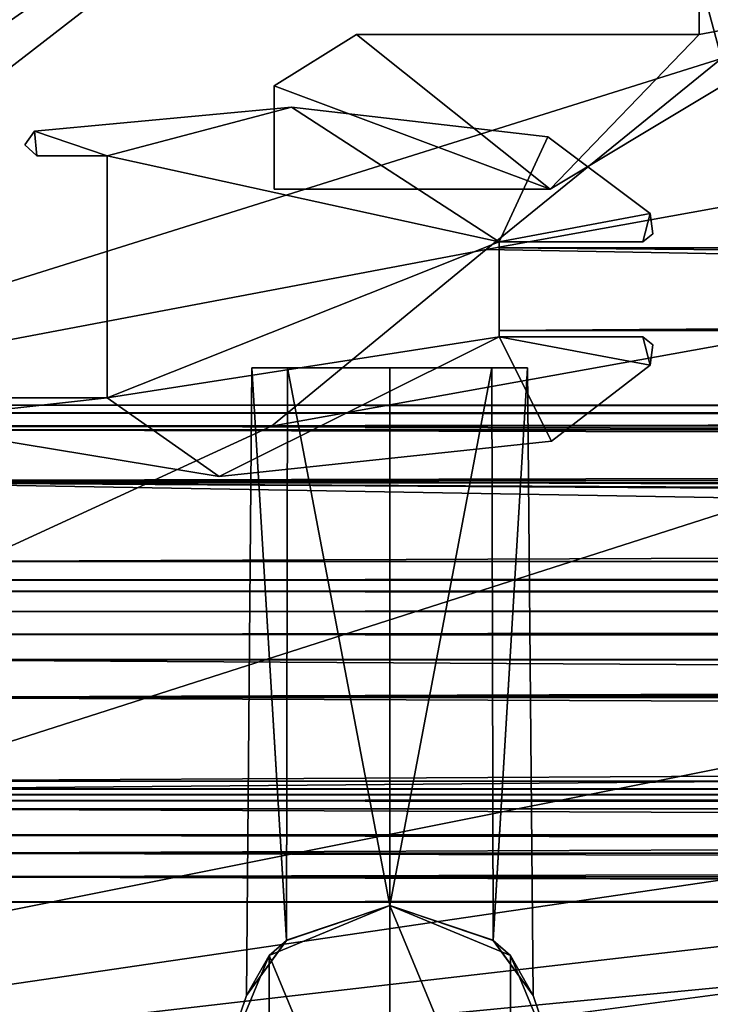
# Model space of a CAD drawing. Header units: metres. Extents: x -1204 to 0, y -809 to 0.
# Tile 4 of 111: x -1116 to -1082, y -780 to -732. Entities that reach past the tile are written whole.
import ezdxf

# ---------------------------------------------------------------- set-up
doc = ezdxf.new("R2010")
doc.units = ezdxf.units.M

msp = doc.modelspace()

# ---------------------------------------------------------------- linework, layer by layer
at = {"layer": 'top0'}
for points in [[(-1123.919678, -750.624207, 185.382187), (-1123.919678, -751.62677, 188.457642), (-74.641159, -750.624207, 185.382187)], [(-1123.919678, -751.62677, 188.457642), (-74.641159, -751.62677, 188.457642), (-74.641159, -750.624207, 185.382187)], [(-1123.919678, -751.004761, 184.657867), (-1123.919678, -750.624207, 185.382187), (-74.641159, -751.004761, 184.657867)], [(-1123.919678, -750.624207, 185.382187), (-74.641159, -750.624207, 185.382187), (-74.641159, -751.004761, 184.657867)], [(-1123.919678, -750.624207, 2040.739624), (-1123.919678, -751.004761, 2041.463989), (-76.91964, -750.624207, 2040.739624)], [(-1123.919678, -751.004761, 2041.463989), (-76.91964, -751.004395, 2041.463745), (-76.91964, -750.624207, 2040.739624)], [(-1123.919678, -751.626465, 2037.664551), (-1123.919678, -750.624207, 2040.739624), (-76.91964, -751.62677, 2037.664185)], [(-1123.919678, -750.624207, 2040.739624), (-76.91964, -750.624207, 2040.739624), (-76.91964, -751.62677, 2037.664185)], [(-1123.919678, -751.004761, 2041.463989), (-1123.919678, -751.820801, 2041.410889), (-76.91964, -751.004395, 2041.463745)], [(-1123.919678, -751.820801, 2041.410889), (-76.91964, -751.820801, 2041.410889), (-76.91964, -751.004395, 2041.463745)], [(-1123.919678, -751.820801, 184.710861), (-1123.919678, -751.004761, 184.657867), (-74.641159, -751.820801, 184.710861)], [(-1123.919678, -751.004761, 184.657867), (-74.641159, -751.004761, 184.657867), (-74.641159, -751.820801, 184.710861)], [(-1123.919678, -754.373535, 2035.957397), (-1123.919678, -751.626465, 2037.664551), (-76.91964, -754.373535, 2035.957397)], [(-1123.919678, -751.626465, 2037.664551), (-76.91964, -751.62677, 2037.664185), (-76.91964, -754.373535, 2035.957397)], [(-1123.919678, -751.62677, 188.457642), (-1123.919678, -754.373535, 190.164413), (-74.641159, -751.62677, 188.457642)], [(-1123.919678, -754.373535, 190.164413), (-74.641159, -754.373535, 190.164413), (-74.641159, -751.62677, 188.457642)], [(-74.641159, -751.820801, 184.710861), (-74.641159, -751.820801, 185.560898), (-1123.919678, -751.820801, 184.710861)], [(-74.641159, -751.820801, 185.560898), (-1123.919678, -751.820801, 185.560898), (-1123.919678, -751.820801, 184.710861)], [(-1123.919678, -754.269958, 188.8918), (-1123.919678, -751.820801, 185.560898), (-74.641159, -754.269958, 188.8918)], [(-1123.919678, -751.820801, 185.560898), (-74.641159, -751.820801, 185.560898), (-74.641159, -754.269958, 188.8918)], [(-1123.919678, -751.820801, 2040.560913), (-1123.919678, -754.270386, 2037.229858), (-76.91964, -751.820801, 2040.560913)], [(-1123.919678, -754.270386, 2037.229858), (-76.91964, -754.269958, 2037.22998), (-76.91964, -751.820801, 2040.560913)], [(-76.91964, -751.820801, 2041.410889), (-1123.919678, -751.820801, 2041.410889), (-76.91964, -751.820801, 2040.560913)], [(-1123.919678, -751.820801, 2041.410889), (-1123.919678, -751.820801, 2040.560913), (-76.91964, -751.820801, 2040.560913)], [(-1123.919678, -758.187866, 187.568405), (-1123.919678, -754.269958, 188.8918), (-74.641159, -758.187866, 187.568405)], [(-1123.919678, -754.269958, 188.8918), (-74.641159, -754.269958, 188.8918), (-74.641159, -758.187866, 187.568405)], [(-1123.919678, -754.270386, 2037.229858), (-1123.919678, -758.187866, 2038.553345), (-76.91964, -754.269958, 2037.22998)], [(-1123.919678, -758.187866, 2038.553345), (-76.91964, -758.187866, 2038.553345), (-76.91964, -754.269958, 2037.22998)], [(-1123.919678, -764.755188, 191.99498), (-593.41687, -763.453979, 191.765549), (-1123.919678, -754.373535, 190.164413)], [(-593.41687, -763.453979, 191.765549), (-74.641159, -759.770447, 191.116043), (-1123.919678, -754.373535, 190.164413)], [(-1123.919678, -754.373535, 190.164413), (-74.641159, -759.770447, 191.116043), (-74.641159, -754.373535, 190.164413)], [(-76.91964, -754.373535, 2035.957397), (-76.91964, -760.737488, 2034.835205), (-1123.919678, -754.373535, 2035.957397)], [(-76.91964, -760.737488, 2034.835205), (-1123.919678, -764.755188, 2034.126831), (-1123.919678, -754.373535, 2035.957397)], [(-74.641159, -759.078247, 186.296738), (-1123.919678, -759.078247, 186.296738), (-74.641159, -758.187866, 187.568405)], [(-1123.919678, -759.078247, 186.296738), (-1123.919678, -758.187866, 187.568405), (-74.641159, -758.187866, 187.568405)], [(-76.91964, -759.078247, 2039.825073), (-76.91964, -758.187866, 2038.553345), (-1123.919678, -759.078247, 2039.825073)], [(-76.91964, -758.187866, 2038.553345), (-1123.919678, -758.187866, 2038.553345), (-1123.919678, -759.078247, 2039.825073)], [(-1123.919678, -759.620789, 184.576035), (-1123.919678, -759.078247, 186.296738), (-74.641159, -759.620789, 184.576035)], [(-1123.919678, -759.078247, 186.296738), (-74.641159, -759.078247, 186.296738), (-74.641159, -759.620789, 184.576035)], [(-1123.919678, -759.078247, 2039.825073), (-1123.919678, -759.620789, 2041.545776), (-76.91964, -759.078247, 2039.825073)], [(-1123.919678, -759.620789, 2041.545776), (-76.91964, -759.620789, 2041.545776), (-76.91964, -759.078247, 2039.825073)], [(-74.641159, -759.620789, 166.060898), (-1123.919678, -759.620789, 166.060898), (-74.641159, -759.620789, 184.576035)], [(-1123.919678, -759.620789, 166.060898), (-1123.919678, -759.620789, 184.576035), (-74.641159, -759.620789, 184.576035)], [(-1123.919678, -760.602539, 163.762939), (-1123.919678, -759.620789, 166.060898), (-74.641159, -759.770447, 165.075317)], [(-1123.919678, -759.620789, 166.060898), (-74.641159, -759.620789, 166.060898), (-74.641159, -759.770447, 165.075317)], [(-76.91964, -759.620789, 2060.060791), (-1123.919678, -759.620789, 2060.060791), (-76.91964, -760.602539, 2062.358887)], [(-1123.919678, -759.620789, 2060.060791), (-1123.919678, -761.697449, 2063.060791), (-76.91964, -760.602539, 2062.358887)], [(-76.91964, -759.620789, 2060.060791), (-76.91964, -759.620789, 2041.545776), (-1123.919678, -759.620789, 2060.060791)], [(-76.91964, -759.620789, 2041.545776), (-1123.919678, -759.620789, 2041.545776), (-1123.919678, -759.620789, 2060.060791)], [(-1123.919678, -760.602539, 163.762939), (-74.641159, -759.770447, 165.075317), (-76.751411, -760.634094, 163.732895)], [(-1123.919678, -761.697388, 163.060898), (-1123.919678, -760.602539, 163.762939), (-76.751411, -760.634094, 163.732895)], [(-1123.919678, -761.697449, 2063.060791), (-76.91964, -760.737488, 2062.482178), (-76.91964, -760.602539, 2062.358887)], [(-1123.919678, -761.697388, 163.060898), (-76.751411, -760.634094, 163.732895), (-74.641159, -762.933899, 162.8629)], [(-78.664642, -762.256775, 2063.217529), (-76.91964, -760.737488, 2062.482178), (-1123.919678, -761.697449, 2063.060791)], [(-76.91964, -760.737488, 2034.835205), (-79.548393, -763.582275, 2034.333618), (-1123.919678, -764.755188, 2034.126831)], [(-1123.919678, -762.933899, 162.8629), (-1123.919678, -761.697388, 163.060898), (-74.641159, -762.933899, 162.8629)], [(-1123.919678, -762.933899, 2063.258789), (-78.664642, -762.256775, 2063.217529), (-1123.919678, -761.697449, 2063.060791)], [(-78.664642, -762.256775, 2063.217529), (-1123.919678, -762.933899, 2063.258789), (-76.91964, -762.933899, 2063.258789)], [(-74.641159, -762.933899, 162.8629), (-74.641159, -768.796997, 162.8629), (-1123.919678, -762.933899, 162.8629)], [(-74.641159, -768.796997, 162.8629), (-1123.919678, -768.796997, 162.8629), (-1123.919678, -762.933899, 162.8629)], [(-76.91964, -768.796997, 2063.258789), (-76.91964, -762.933899, 2063.258789), (-1123.919678, -768.796997, 2063.258789)], [(-76.91964, -762.933899, 2063.258789), (-1123.919678, -762.933899, 2063.258789), (-1123.919678, -768.796997, 2063.258789)], [(-1123.919678, -764.755188, 191.99498), (-594.185974, -764.755188, 191.99498), (-593.41687, -763.453979, 191.765549)], [(-79.548393, -763.582275, 2034.333618), (-79.641159, -764.25061, 2034.21582), (-1123.919678, -764.755188, 2034.126831)], [(-1123.919678, -764.755188, 2034.126831), (-79.641159, -764.25061, 2034.21582), (-79.371117, -764.755188, 2034.126831)], [(-1123.919678, -764.755188, 191.99498), (-1123.919678, -769.180786, 193.96727), (-594.185974, -764.755188, 191.99498)], [(-1123.919678, -769.180786, 193.96727), (-594.813293, -769.180786, 193.96727), (-594.185974, -764.755188, 191.99498)], [(-1123.919678, -769.180786, 2032.154541), (-1123.919678, -764.755188, 2034.126831), (-76.91964, -769.180786, 2032.154541)], [(-1123.919678, -764.755188, 2034.126831), (-79.112511, -764.863403, 2034.107178), (-76.91964, -769.180786, 2032.154541)], [(-79.371117, -764.755188, 2034.126831), (-79.289848, -764.82666, 2034.114014), (-1123.919678, -764.755188, 2034.126831)], [(-79.289848, -764.82666, 2034.114014), (-79.112511, -764.863403, 2034.107178), (-1123.919678, -764.755188, 2034.126831)], [(-79.429832, -770.780334, 163.732895), (-1123.919678, -769.746033, 163.034302), (-74.641159, -768.796997, 162.8629)], [(-1123.919678, -769.746033, 163.034302), (-1123.919678, -768.796997, 162.8629), (-74.641159, -768.796997, 162.8629)], [(-1123.919678, -768.796997, 2063.258789), (-1123.919678, -769.746033, 2063.087402), (-76.91964, -768.796997, 2063.258789)], [(-1123.919678, -769.746033, 2063.087402), (-79.237404, -769.283936, 2063.217529), (-76.91964, -768.796997, 2063.258789)], [(-1123.919678, -769.180786, 210.167221), (-1123.919678, -769.460754, 210.858795), (-594.813293, -769.180786, 210.167221)], [(-1123.919678, -769.460754, 210.858795), (-594.765503, -769.460693, 210.858704), (-594.813293, -769.180786, 210.167221)], [(-1123.919678, -769.180786, 210.167221), (-594.813293, -769.180786, 210.167221), (-1123.919678, -769.180786, 193.96727)], [(-594.813293, -769.180786, 210.167221), (-594.813293, -769.180786, 193.96727), (-1123.919678, -769.180786, 193.96727)], [(-1123.919678, -769.180786, 2015.95459), (-1123.919678, -769.180786, 2032.154541), (-594.813293, -769.180786, 2027.765503)], [(-1123.919678, -769.180786, 2032.154541), (-76.91964, -769.180786, 2032.154541), (-594.813293, -769.180786, 2027.765503)], [(-594.813293, -769.180786, 2027.765503), (-594.813293, -769.180786, 2015.95459), (-1123.919678, -769.180786, 2015.95459)], [(-1123.919678, -769.735901, 2015.058472), (-1123.919678, -769.180786, 2015.95459), (-594.765503, -769.460693, 2015.263062)], [(-1123.919678, -769.180786, 2015.95459), (-594.813293, -769.180786, 2015.95459), (-594.765503, -769.460693, 2015.263062)], [(-79.289848, -769.314941, 2063.21167), (-79.237404, -769.283936, 2063.217529), (-1123.919678, -769.746033, 2063.087402)], [(-1123.919678, -769.746033, 2063.087402), (-79.641205, -769.891174, 2063.0271), (-79.289848, -769.314941, 2063.21167)], [(-1123.919678, -769.460754, 210.858795), (-1123.919678, -769.735901, 211.063354), (-594.765503, -769.460693, 210.858704)], [(-1123.919678, -769.735901, 211.063354), (-594.603455, -770.140503, 211.166428), (-594.765503, -769.460693, 210.858704)], [(-1123.919678, -769.735901, 2015.058472), (-594.765503, -769.460693, 2015.263062), (-594.603455, -770.140503, 2014.955322)], [(-1123.919678, -769.735901, 211.063354), (-1123.919678, -770.140503, 211.166428), (-594.603455, -770.140503, 211.166428)], [(-1123.919678, -770.140503, 2014.955322), (-1123.919678, -769.735901, 2015.058472), (-594.603455, -770.140503, 2014.955322)], [(-1123.919678, -771.412598, 164.893173), (-1123.919678, -769.746033, 163.034302), (-79.429832, -770.780334, 163.732895)], [(-1123.919678, -771.412598, 2061.228516), (-79.548393, -770.559387, 2062.601074), (-1123.919678, -769.746033, 2063.087402)], [(-79.548393, -770.559387, 2062.601074), (-79.641205, -769.891174, 2063.0271), (-1123.919678, -769.746033, 2063.087402)], [(-1123.919678, -770.140503, 211.166428), (-1123.919678, -772.294189, 210.441452), (-594.603455, -770.140503, 211.166428)], [(-1123.919678, -772.294189, 210.441452), (-593.576416, -772.29364, 210.44191), (-594.603455, -770.140503, 211.166428)], [(-1123.919678, -772.294189, 2015.680298), (-1123.919678, -770.140503, 2014.955322), (-593.576416, -772.29364, 2015.679932)], [(-1123.919678, -770.140503, 2014.955322), (-594.603455, -770.140503, 2014.955322), (-593.576416, -772.29364, 2015.679932)], [(-1123.919678, -771.412598, 2061.228516), (-79.029915, -771.412598, 2061.228516), (-79.548393, -770.559387, 2062.601074)], [(-79.029915, -771.412598, 164.893173), (-1123.919678, -771.412598, 164.893173), (-79.429832, -770.780334, 163.732895)], [(-1123.919678, -774.654785, 186.579758), (-1123.919678, -771.412598, 164.893173), (-76.851013, -773.447144, 174.727905)], [(-76.851013, -773.447144, 174.727905), (-1123.919678, -771.412598, 164.893173), (-79.029915, -771.412598, 164.893173)], [(-76.91964, -773.404114, 2051.66333), (-1123.919678, -771.412598, 2061.228516), (-1123.919678, -774.654785, 2039.541992)], [(-76.91964, -773.404114, 2051.66333), (-79.029915, -771.412598, 2061.228516), (-1123.919678, -771.412598, 2061.228516)], [(-1123.919678, -772.294189, 210.441452), (-1123.919678, -773.429565, 208.473007), (-593.576416, -772.29364, 210.44191)], [(-1123.919678, -773.429565, 208.473007), (-592.58313, -773.429565, 208.473007), (-593.576416, -772.29364, 210.44191)], [(-1123.919678, -772.294189, 2015.680298), (-593.576416, -772.29364, 2015.679932), (-592.58313, -773.429565, 2017.648804)], [(-1123.919678, -773.429565, 2017.648804), (-1123.919678, -772.294189, 2015.680298), (-592.58313, -773.429565, 2017.648804)], [(-76.91964, -774.654785, 2039.542603), (-76.91964, -773.404114, 2051.66333), (-1123.919678, -774.654785, 2039.541992)], [(-592.58313, -773.429565, 208.473007), (-1123.919678, -773.429565, 208.473007), (-590.558105, -774.769958, 191.765549)], [(-1123.919678, -773.429565, 208.473007), (-1123.919678, -774.654785, 186.579758), (-590.558105, -774.769958, 191.765549)], [(-590.990723, -774.555725, 2027.765503), (-1123.919678, -774.654785, 2039.541992), (-1123.919678, -773.429565, 2017.648804)], [(-1123.919678, -773.429565, 2017.648804), (-592.58313, -773.429565, 2017.648804), (-590.990723, -774.555725, 2027.765503)], [(-74.641159, -774.371094, 182.296921), (-1123.919678, -774.654785, 186.579758), (-76.851013, -773.447144, 174.727905)], [(-1123.919678, -774.654785, 186.579758), (-74.641159, -774.371094, 182.296921), (-74.641159, -774.654785, 186.579758)], [(-76.91964, -774.654785, 2039.542603), (-1123.919678, -774.654785, 2039.541992), (-590.990723, -774.555725, 2027.765503)], [(-590.558105, -774.769958, 191.765549), (-1123.919678, -774.654785, 186.579758), (-74.641159, -774.654785, 186.579758)]]:
    msp.add_3dface(points, dxfattribs=at)
at = {"layer": 'top0123'}
for points in [[(-1092.342529, -747.020813, 194.062912), (-1092.342529, -747.020813, 2032.062866), (-1092.342529, -743.020813, 194.062912)], [(-1092.342529, -747.020813, 2032.062866), (-1092.342529, -743.020813, 2032.062866), (-1092.342529, -743.020813, 194.062912)], [(-1092.342529, -743.020813, 2032.062866), (-588.342529, -743.020813, 2032.062866), (-1092.342529, -743.020813, 194.062912)], [(-588.342529, -743.020813, 2032.062866), (-588.342529, -743.020813, 194.062912), (-1092.342529, -743.020813, 194.062912)], [(-588.342529, -747.020813, 2032.062866), (-588.342529, -743.020813, 2032.062866), (-1092.342529, -747.020813, 2032.062866)], [(-588.342529, -743.020813, 2032.062866), (-1092.342529, -743.020813, 2032.062866), (-1092.342529, -747.020813, 2032.062866)], [(-1092.342529, -747.020813, 194.062912), (-1092.342529, -743.020813, 194.062912), (-588.342529, -747.020813, 194.062912)], [(-1092.342529, -743.020813, 194.062912), (-588.342529, -743.020813, 194.062912), (-588.342529, -747.020813, 194.062912)], [(-588.342529, -747.020813, 2032.062866), (-1092.342529, -747.020813, 2032.062866), (-588.342529, -747.020813, 194.062912)], [(-1092.342529, -747.020813, 2032.062866), (-1092.342529, -747.020813, 194.062912), (-588.342529, -747.020813, 194.062912)]]:
    msp.add_3dface(points, dxfattribs=at)
at = {"layer": 'top0123416'}
for points in [[(-1104.291992, -748.818542, 1043.0625), (-1104.555176, -779.170532, 1043.0625), (-1102.623779, -776.50177, 1048.465332)], [(-1104.555176, -779.170532, 1043.0625), (-1104.291992, -748.818542, 1043.0625), (-1102.619507, -776.498535, 1037.654053)], [(-1104.291992, -748.818542, 1183.0625), (-1104.555176, -779.170532, 1183.0625), (-1102.623779, -776.50177, 1188.465332)], [(-1104.555176, -779.170532, 1183.0625), (-1104.291992, -748.818542, 1183.0625), (-1102.619507, -776.498535, 1177.654053)], [(-1102.565552, -748.818542, 1048.544556), (-1104.291992, -748.818542, 1043.0625), (-1102.623779, -776.50177, 1048.465332)], [(-1104.291992, -748.818542, 1043.0625), (-1102.565552, -748.818542, 1037.580322), (-1102.619507, -776.498535, 1037.654053)], [(-1102.565552, -748.818542, 1048.544556), (-1090.960571, -748.818604, 1043.0625), (-1104.291992, -748.818542, 1043.0625)], [(-1090.960571, -748.818604, 1043.0625), (-1092.68457, -748.818604, 1037.58252), (-1104.291992, -748.818542, 1043.0625)], [(-1104.291992, -748.818542, 1043.0625), (-1092.68457, -748.818604, 1037.58252), (-1102.565552, -748.818542, 1037.580322)], [(-1102.565552, -748.818542, 1188.544556), (-1104.291992, -748.818542, 1183.0625), (-1102.623779, -776.50177, 1188.465332)], [(-1104.291992, -748.818542, 1183.0625), (-1102.565552, -748.818542, 1177.580322), (-1102.619507, -776.498535, 1177.654053)], [(-1102.565552, -748.818542, 1188.544556), (-1090.960571, -748.818604, 1183.0625), (-1104.291992, -748.818542, 1183.0625)], [(-1090.960571, -748.818604, 1183.0625), (-1092.68457, -748.818604, 1177.58252), (-1104.291992, -748.818542, 1183.0625)], [(-1104.291992, -748.818542, 1183.0625), (-1092.68457, -748.818604, 1177.58252), (-1102.565552, -748.818542, 1177.580322)], [(-1102.565552, -748.818542, 1048.544556), (-1102.623779, -776.50177, 1048.465332), (-1097.625977, -774.816162, 1051.227783)], [(-1102.565552, -748.818542, 1188.544556), (-1102.623779, -776.50177, 1188.465332), (-1097.625977, -774.816162, 1191.227783)], [(-1102.619507, -776.498535, 1037.654053), (-1102.565552, -748.818542, 1037.580322), (-1097.625977, -774.816162, 1034.897095)], [(-1102.619507, -776.498535, 1177.654053), (-1102.565552, -748.818542, 1177.580322), (-1097.625977, -774.816162, 1174.897095)], [(-1097.625854, -748.818604, 1051.227783), (-1102.565552, -748.818542, 1048.544556), (-1097.625977, -774.816162, 1051.227783)], [(-1102.565552, -748.818542, 1037.580322), (-1097.625854, -748.818604, 1034.897095), (-1097.625977, -774.816162, 1034.897095)], [(-1097.625854, -748.818604, 1051.227783), (-1092.684692, -748.818604, 1048.542603), (-1102.565552, -748.818542, 1048.544556)], [(-1092.684692, -748.818604, 1048.542603), (-1090.960571, -748.818604, 1043.0625), (-1102.565552, -748.818542, 1048.544556)], [(-1092.68457, -748.818604, 1037.58252), (-1097.625854, -748.818604, 1034.897095), (-1102.565552, -748.818542, 1037.580322)], [(-1097.625854, -748.818604, 1191.227783), (-1102.565552, -748.818542, 1188.544556), (-1097.625977, -774.816162, 1191.227783)], [(-1102.565552, -748.818542, 1177.580322), (-1097.625854, -748.818604, 1174.897095), (-1097.625977, -774.816162, 1174.897095)], [(-1097.625854, -748.818604, 1191.227783), (-1092.684692, -748.818604, 1188.542603), (-1102.565552, -748.818542, 1188.544556)], [(-1092.684692, -748.818604, 1188.542603), (-1090.960571, -748.818604, 1183.0625), (-1102.565552, -748.818542, 1188.544556)], [(-1092.68457, -748.818604, 1177.58252), (-1097.625854, -748.818604, 1174.897095), (-1102.565552, -748.818542, 1177.580322)], [(-1097.625854, -748.818604, 1034.897095), (-1092.68457, -748.818604, 1037.58252), (-1097.625977, -774.816162, 1034.897095)], [(-1092.68457, -748.818604, 1037.58252), (-1092.631714, -776.49884, 1037.654907), (-1097.625977, -774.816162, 1034.897095)], [(-1092.627197, -776.502258, 1048.463867), (-1092.684692, -748.818604, 1048.542603), (-1097.625977, -774.816162, 1051.227783)], [(-1092.684692, -748.818604, 1048.542603), (-1097.625854, -748.818604, 1051.227783), (-1097.625977, -774.816162, 1051.227783)], [(-1097.625854, -748.818604, 1174.897095), (-1092.68457, -748.818604, 1177.58252), (-1097.625977, -774.816162, 1174.897095)], [(-1092.68457, -748.818604, 1177.58252), (-1092.631714, -776.49884, 1177.654907), (-1097.625977, -774.816162, 1174.897095)], [(-1092.627197, -776.502258, 1188.463867), (-1092.684692, -748.818604, 1188.542603), (-1097.625977, -774.816162, 1191.227783)], [(-1092.684692, -748.818604, 1188.542603), (-1097.625854, -748.818604, 1191.227783), (-1097.625977, -774.816162, 1191.227783)], [(-1090.960571, -748.818604, 1043.0625), (-1092.684692, -748.818604, 1048.542603), (-1092.627197, -776.502258, 1048.463867)], [(-1090.960571, -748.818604, 1183.0625), (-1092.684692, -748.818604, 1188.542603), (-1092.627197, -776.502258, 1188.463867)], [(-1092.68457, -748.818604, 1037.58252), (-1090.960571, -748.818604, 1043.0625), (-1092.631714, -776.49884, 1037.654907)], [(-1092.68457, -748.818604, 1177.58252), (-1090.960571, -748.818604, 1183.0625), (-1092.631714, -776.49884, 1177.654907)], [(-1090.960571, -748.818604, 1043.0625), (-1090.697144, -779.170349, 1043.0625), (-1092.631714, -776.49884, 1037.654907)], [(-1090.960571, -748.818604, 1183.0625), (-1090.697144, -779.170349, 1183.0625), (-1092.631714, -776.49884, 1177.654907)], [(-1090.697144, -779.170349, 1043.0625), (-1090.960571, -748.818604, 1043.0625), (-1092.627197, -776.502258, 1048.463867)], [(-1090.697144, -779.170349, 1183.0625), (-1090.960571, -748.818604, 1183.0625), (-1092.627197, -776.502258, 1188.463867)], [(-1103.46106, -777.233215, 1238.063354), (-1097.625732, -774.816162, 1238.063354), (-1102.623779, -776.50177, 1188.465332)], [(-1102.619507, -776.498535, 1037.654053), (-1097.625732, -774.816162, 988.062683), (-1103.46106, -777.233215, 988.062683)], [(-1103.46106, -777.233215, 988.062683), (-1097.625732, -774.816162, 988.062683), (-1097.625854, -791.320862, 988.062683)], [(-1097.625732, -774.816162, 1238.063354), (-1103.46106, -777.233215, 1238.063354), (-1097.625854, -791.320862, 1238.063354)], [(-1102.623779, -776.50177, 1188.465332), (-1097.625732, -774.816162, 1238.063354), (-1097.625977, -774.816162, 1191.227783)], [(-1102.619507, -776.498535, 1177.654053), (-1097.625977, -774.816162, 1174.897095), (-1102.623779, -776.50177, 1048.465332)], [(-1097.625977, -774.816162, 1174.897095), (-1097.625977, -774.816162, 1051.227783), (-1102.623779, -776.50177, 1048.465332)], [(-1102.619507, -776.498535, 1037.654053), (-1097.625977, -774.816162, 1034.897095), (-1097.625732, -774.816162, 988.062683)], [(-1092.631714, -776.49884, 1037.654907), (-1097.625732, -774.816162, 988.062683), (-1097.625977, -774.816162, 1034.897095)], [(-1092.627197, -776.502258, 1048.463867), (-1097.625977, -774.816162, 1051.227783), (-1092.631714, -776.49884, 1177.654907)], [(-1092.631714, -776.49884, 1177.654907), (-1097.625977, -774.816162, 1051.227783), (-1097.625977, -774.816162, 1174.897095)], [(-1092.627197, -776.502258, 1188.463867), (-1097.625977, -774.816162, 1191.227783), (-1097.625732, -774.816162, 1238.063354)], [(-1097.625854, -791.320862, 988.062683), (-1097.625732, -774.816162, 988.062683), (-1091.790527, -788.903809, 988.062683)], [(-1091.790527, -788.903809, 1238.063354), (-1097.625732, -774.816162, 1238.063354), (-1097.625854, -791.320862, 1238.063354)], [(-1091.790527, -777.233215, 988.062683), (-1097.625732, -774.816162, 988.062683), (-1092.631714, -776.49884, 1037.654907)], [(-1091.790527, -777.233215, 1238.063354), (-1092.627197, -776.502258, 1188.463867), (-1097.625732, -774.816162, 1238.063354)], [(-1097.625732, -774.816162, 988.062683), (-1091.790527, -777.233215, 988.062683), (-1091.790527, -788.903809, 988.062683)], [(-1091.790527, -777.233215, 1238.063354), (-1097.625732, -774.816162, 1238.063354), (-1091.790527, -788.903809, 1238.063354)], [(-1102.619507, -776.498535, 1177.654053), (-1102.623779, -776.50177, 1048.465332), (-1104.555176, -779.170532, 1183.0625)], [(-1104.555176, -779.170532, 1043.0625), (-1102.619507, -776.498535, 1037.654053), (-1103.46106, -777.233215, 988.062683)], [(-1104.555176, -779.170532, 1183.0625), (-1103.46106, -777.233215, 1238.063354), (-1102.623779, -776.50177, 1188.465332)], [(-1102.623779, -776.50177, 1048.465332), (-1104.555176, -779.170532, 1043.0625), (-1104.555176, -779.170532, 1183.0625)], [(-1090.697144, -779.170349, 1043.0625), (-1091.790527, -777.233215, 988.062683), (-1092.631714, -776.49884, 1037.654907)], [(-1090.697144, -779.170349, 1183.0625), (-1092.627197, -776.502258, 1048.463867), (-1092.631714, -776.49884, 1177.654907)], [(-1090.697144, -779.170349, 1043.0625), (-1092.627197, -776.502258, 1048.463867), (-1090.697144, -779.170349, 1183.0625)], [(-1090.697144, -779.170349, 1183.0625), (-1092.627197, -776.502258, 1188.463867), (-1091.790527, -777.233215, 1238.063354)], [(-1105.878174, -783.068481, 1238.063354), (-1103.46106, -777.233215, 1238.063354), (-1104.555176, -779.170532, 1183.0625)], [(-1104.555176, -779.170532, 1043.0625), (-1103.46106, -777.233215, 988.062683), (-1105.878174, -783.068481, 988.062683)], [(-1103.46106, -788.903809, 988.062683), (-1105.878174, -783.068481, 988.062683), (-1103.46106, -777.233215, 988.062683)], [(-1103.46106, -777.233215, 1238.063354), (-1105.878174, -783.068481, 1238.063354), (-1103.46106, -788.903809, 1238.063354)], [(-1103.46106, -788.903809, 988.062683), (-1103.46106, -777.233215, 988.062683), (-1097.625854, -791.320862, 988.062683)], [(-1097.625854, -791.320862, 1238.063354), (-1103.46106, -777.233215, 1238.063354), (-1103.46106, -788.903809, 1238.063354)], [(-1089.373413, -783.068542, 988.062683), (-1091.790527, -777.233215, 988.062683), (-1090.697144, -779.170349, 1043.0625)], [(-1089.373413, -783.068542, 1238.063354), (-1090.697144, -779.170349, 1183.0625), (-1091.790527, -777.233215, 1238.063354)], [(-1091.790527, -788.903809, 988.062683), (-1091.790527, -777.233215, 988.062683), (-1089.373413, -783.068542, 988.062683)], [(-1089.373413, -783.068542, 1238.063354), (-1091.790527, -777.233215, 1238.063354), (-1091.790527, -788.903809, 1238.063354)], [(-1105.878174, -783.068481, 988.062683), (-1105.878174, -783.068481, 1238.063354), (-1104.555176, -779.170532, 1183.0625)], [(-1104.555176, -779.170532, 1183.0625), (-1104.555176, -779.170532, 1043.0625), (-1105.878174, -783.068481, 988.062683)], [(-1089.373413, -783.068542, 1238.063354), (-1089.373413, -783.068542, 988.062683), (-1090.697144, -779.170349, 1043.0625)], [(-1089.373413, -783.068542, 1238.063354), (-1090.697144, -779.170349, 1043.0625), (-1090.697144, -779.170349, 1183.0625)]]:
    msp.add_3dface(points, dxfattribs=at)
at = {"layer": 'top0123418'}
for points in [[(-1082.657227, -726.971985, 1036.562866), (-1075.015015, -731.265625, 1036.562866), (-1082.657471, -732.709106, 1036.562866)], [(-1082.657471, -732.709106, 1036.562866), (-1082.657471, -732.709106, 1189.562866), (-1082.657227, -726.971985, 1036.562866)], [(-1082.657471, -732.709106, 1189.562866), (-1082.657227, -726.971985, 1189.562866), (-1082.657227, -726.971985, 1036.562866)], [(-1082.657471, -732.709106, 1189.562866), (-1075.015015, -731.265625, 1189.562866), (-1082.657227, -726.971985, 1189.562866)], [(-1075.015015, -731.265625, 1036.562866), (-1089.875244, -740.177246, 1036.562866), (-1082.657471, -732.709106, 1036.562866)], [(-1075.015015, -731.265625, 1036.562866), (-1075.015015, -731.265625, 1189.562866), (-1089.875244, -740.177246, 1036.562866)], [(-1075.015015, -731.265625, 1189.562866), (-1089.875244, -740.177246, 1189.562866), (-1089.875244, -740.177246, 1036.562866)], [(-1089.875244, -740.177246, 1189.562866), (-1075.015015, -731.265625, 1189.562866), (-1082.657471, -732.709106, 1189.562866)], [(-1089.875244, -740.177246, 1036.562866), (-1103.211914, -735.177979, 1036.562866), (-1099.232422, -732.709106, 1036.562866)], [(-1103.211914, -735.177979, 1036.562866), (-1103.211914, -735.177979, 1189.562866), (-1099.232422, -732.709106, 1036.562866)], [(-1103.211914, -735.177979, 1189.562866), (-1099.232422, -732.709106, 1189.562866), (-1099.232422, -732.709106, 1036.562866)], [(-1099.232422, -732.709106, 1189.562866), (-1103.211914, -735.177979, 1189.562866), (-1089.875244, -740.177246, 1189.562866)], [(-1082.657471, -732.709106, 1036.562866), (-1089.875244, -740.177246, 1036.562866), (-1099.232422, -732.709106, 1036.562866)], [(-1099.232422, -732.709106, 1036.562866), (-1099.232422, -732.709106, 1189.562866), (-1082.657471, -732.709106, 1036.562866)], [(-1099.232422, -732.709106, 1189.562866), (-1082.657471, -732.709106, 1189.562866), (-1082.657471, -732.709106, 1036.562866)], [(-1099.232422, -732.709106, 1189.562866), (-1089.875244, -740.177246, 1189.562866), (-1082.657471, -732.709106, 1189.562866)], [(-1089.875244, -740.177246, 1036.562866), (-1103.212036, -740.177185, 1036.562866), (-1103.211914, -735.177979, 1036.562866)], [(-1103.212036, -740.177185, 1036.562866), (-1103.212036, -740.177185, 1189.562866), (-1103.211914, -735.177979, 1036.562866)], [(-1103.212036, -740.177185, 1189.562866), (-1103.211914, -735.177979, 1189.562866), (-1103.211914, -735.177979, 1036.562866)], [(-1103.211914, -735.177979, 1189.562866), (-1103.212036, -740.177185, 1189.562866), (-1089.875244, -740.177246, 1189.562866)], [(-1089.875244, -740.177246, 1036.562866), (-1089.875244, -740.177246, 1189.562866), (-1103.212036, -740.177185, 1036.562866)], [(-1089.875244, -740.177246, 1189.562866), (-1103.212036, -740.177185, 1189.562866), (-1103.212036, -740.177185, 1036.562866)]]:
    msp.add_3dface(points, dxfattribs=at)
at = {"layer": 'top0123457'}
for points in [[(-1102.376343, -736.222473, 2056.262939), (-1114.80481, -737.383606, 2056.262939), (-1111.287354, -738.57196, 2056.262939)], [(-1114.80481, -737.383606, 2056.262939), (-1102.376343, -736.222473, 2056.262939), (-1114.80481, -737.383606, 169.8629)], [(-1102.376343, -736.222473, 2056.262939), (-1102.376343, -736.222473, 169.8629), (-1114.80481, -737.383606, 169.8629)], [(-1114.80481, -737.383606, 169.8629), (-1102.376343, -736.222473, 169.8629), (-1111.287354, -738.57196, 169.8629)], [(-1092.342529, -742.720825, 2056.262939), (-1102.376343, -736.222473, 2056.262939), (-1111.287354, -738.57196, 2056.262939)], [(-1102.376343, -736.222473, 169.8629), (-1092.342529, -742.720825, 169.8629), (-1111.287354, -738.57196, 169.8629)], [(-1092.342529, -742.720825, 2056.262939), (-1089.97522, -737.645691, 2056.262939), (-1102.376343, -736.222473, 2056.262939)], [(-1102.376343, -736.222473, 2056.262939), (-1089.97522, -737.645691, 2056.262939), (-1102.376343, -736.222473, 169.8629)], [(-1089.97522, -737.645691, 2056.262939), (-1089.97522, -737.645691, 169.8629), (-1102.376343, -736.222473, 169.8629)], [(-1102.376343, -736.222473, 169.8629), (-1089.97522, -737.645691, 169.8629), (-1092.342529, -742.720825, 169.8629)], [(-1114.80481, -737.383606, 2056.262939), (-1115.282593, -738.030823, 2056.262939), (-1114.687378, -738.57196, 2056.262939)], [(-1115.282593, -738.030823, 2056.262939), (-1114.80481, -737.383606, 2056.262939), (-1115.282593, -738.030823, 169.8629)], [(-1114.80481, -737.383606, 2056.262939), (-1114.80481, -737.383606, 169.8629), (-1115.282593, -738.030823, 169.8629)], [(-1114.687378, -738.57196, 169.8629), (-1115.282593, -738.030823, 169.8629), (-1114.80481, -737.383606, 169.8629)], [(-1111.287354, -738.57196, 2056.262939), (-1114.80481, -737.383606, 2056.262939), (-1114.687378, -738.57196, 2056.262939)], [(-1111.287354, -738.57196, 169.8629), (-1114.687378, -738.57196, 169.8629), (-1114.80481, -737.383606, 169.8629)], [(-1085.025269, -741.355469, 2056.262939), (-1089.97522, -737.645691, 2056.262939), (-1092.342529, -742.720825, 2056.262939)], [(-1089.97522, -737.645691, 169.8629), (-1085.025269, -741.355469, 169.8629), (-1092.342529, -742.720825, 169.8629)], [(-1089.97522, -737.645691, 2056.262939), (-1085.025269, -741.355469, 2056.262939), (-1089.97522, -737.645691, 169.8629)], [(-1085.025269, -741.355469, 2056.262939), (-1085.025269, -741.355469, 169.8629), (-1089.97522, -737.645691, 169.8629)], [(-1114.687378, -738.57196, 2056.262939), (-1115.282593, -738.030823, 2056.262939), (-1114.687378, -738.57196, 169.8629)], [(-1115.282593, -738.030823, 2056.262939), (-1115.282593, -738.030823, 169.8629), (-1114.687378, -738.57196, 169.8629)], [(-1111.287354, -738.57196, 169.8629), (-1111.287354, -738.57196, 2056.262939), (-1114.687378, -738.57196, 169.8629)], [(-1111.287354, -738.57196, 2056.262939), (-1114.687378, -738.57196, 2056.262939), (-1114.687378, -738.57196, 169.8629)], [(-1111.287354, -738.57196, 2056.262939), (-1111.287354, -750.270813, 2056.262939), (-1092.342529, -742.720825, 2056.262939)], [(-1111.287354, -750.270813, 169.8629), (-1111.287354, -750.270813, 2056.262939), (-1111.287354, -738.57196, 169.8629)], [(-1111.287354, -750.270813, 2056.262939), (-1111.287354, -738.57196, 2056.262939), (-1111.287354, -738.57196, 169.8629)], [(-1111.287354, -738.57196, 169.8629), (-1092.342529, -742.720825, 169.8629), (-1111.287354, -750.270813, 169.8629)], [(-1085.38147, -742.720825, 2056.262939), (-1085.025269, -741.355469, 2056.262939), (-1092.342529, -742.720825, 2056.262939)], [(-1092.342529, -742.720825, 169.8629), (-1085.025269, -741.355469, 169.8629), (-1085.38147, -742.720825, 169.8629)], [(-1085.38147, -742.720825, 2056.262939), (-1084.895996, -742.340515, 2056.262939), (-1085.025269, -741.355469, 2056.262939)], [(-1085.025269, -741.355469, 169.8629), (-1084.895996, -742.340515, 169.8629), (-1085.38147, -742.720825, 169.8629)], [(-1085.025269, -741.355469, 2056.262939), (-1084.895996, -742.340515, 2056.262939), (-1085.025269, -741.355469, 169.8629)], [(-1084.895996, -742.340515, 2056.262939), (-1084.895996, -742.340515, 169.8629), (-1085.025269, -741.355469, 169.8629)], [(-1084.895996, -742.340515, 2056.262939), (-1085.38147, -742.720825, 2056.262939), (-1084.895996, -742.340515, 169.8629)], [(-1085.38147, -742.720825, 2056.262939), (-1085.38147, -742.720825, 169.8629), (-1084.895996, -742.340515, 169.8629)], [(-1111.287354, -750.270813, 2056.262939), (-1092.342529, -747.320801, 2056.262939), (-1092.342529, -742.720825, 2056.262939)], [(-1092.342529, -742.720825, 169.8629), (-1092.342529, -747.320801, 169.8629), (-1111.287354, -750.270813, 169.8629)], [(-1085.38147, -742.720825, 169.8629), (-1085.38147, -742.720825, 2056.262939), (-1092.342529, -742.720825, 169.8629)], [(-1085.38147, -742.720825, 2056.262939), (-1092.342529, -742.720825, 2056.262939), (-1092.342529, -742.720825, 169.8629)], [(-1092.342529, -742.720825, 2056.262939), (-1092.342529, -747.320801, 2056.262939), (-1092.342529, -742.720825, 169.8629)], [(-1092.342529, -747.320801, 2056.262939), (-1092.342529, -747.320801, 169.8629), (-1092.342529, -742.720825, 169.8629)], [(-1105.87561, -754.075806, 2056.262939), (-1092.342529, -747.320801, 2056.262939), (-1111.287354, -750.270813, 2056.262939)], [(-1111.287354, -750.270813, 169.8629), (-1092.342529, -747.320801, 169.8629), (-1105.87561, -754.075806, 169.8629)], [(-1105.87561, -754.075806, 2056.262939), (-1089.805176, -752.359314, 2056.262939), (-1092.342529, -747.320801, 2056.262939)], [(-1092.342529, -747.320801, 169.8629), (-1089.805176, -752.359314, 169.8629), (-1105.87561, -754.075806, 169.8629)], [(-1089.805176, -752.359314, 2056.262939), (-1085.02478, -748.685547, 2056.262939), (-1092.342529, -747.320801, 2056.262939)], [(-1092.342529, -747.320801, 2056.262939), (-1085.02478, -748.685547, 2056.262939), (-1085.38147, -747.320801, 2056.262939)], [(-1092.342529, -747.320801, 169.8629), (-1092.342529, -747.320801, 2056.262939), (-1085.38147, -747.320801, 169.8629)], [(-1092.342529, -747.320801, 2056.262939), (-1085.38147, -747.320801, 2056.262939), (-1085.38147, -747.320801, 169.8629)], [(-1089.805176, -752.359314, 169.8629), (-1092.342529, -747.320801, 169.8629), (-1085.02478, -748.685547, 169.8629)], [(-1092.342529, -747.320801, 169.8629), (-1085.38147, -747.320801, 169.8629), (-1085.02478, -748.685547, 169.8629)], [(-1085.02478, -748.685547, 2056.262939), (-1084.895996, -747.701111, 2056.262939), (-1085.38147, -747.320801, 2056.262939)], [(-1085.38147, -747.320801, 2056.262939), (-1084.895996, -747.701111, 2056.262939), (-1085.38147, -747.320801, 169.8629)], [(-1084.895996, -747.701111, 2056.262939), (-1084.895996, -747.701111, 169.8629), (-1085.38147, -747.320801, 169.8629)], [(-1085.02478, -748.685547, 169.8629), (-1085.38147, -747.320801, 169.8629), (-1084.895996, -747.701111, 169.8629)], [(-1084.895996, -747.701111, 2056.262939), (-1085.02478, -748.685547, 2056.262939), (-1084.895996, -747.701111, 169.8629)], [(-1085.02478, -748.685547, 2056.262939), (-1085.02478, -748.685547, 169.8629), (-1084.895996, -747.701111, 169.8629)], [(-1085.02478, -748.685547, 2056.262939), (-1089.805176, -752.359314, 2056.262939), (-1085.02478, -748.685547, 169.8629)], [(-1089.805176, -752.359314, 2056.262939), (-1089.805176, -752.359314, 169.8629), (-1085.02478, -748.685547, 169.8629)], [(-1121.821899, -751.444214, 2056.262939), (-1111.287354, -750.270813, 2056.262939), (-1121.645264, -750.270813, 2056.262939)], [(-1121.821899, -751.444214, 2056.262939), (-1105.87561, -754.075806, 2056.262939), (-1111.287354, -750.270813, 2056.262939)], [(-1105.87561, -754.075806, 169.8629), (-1121.821899, -751.444214, 169.8629), (-1111.287354, -750.270813, 169.8629)], [(-1121.821899, -751.444214, 169.8629), (-1121.645264, -750.270813, 169.8629), (-1111.287354, -750.270813, 169.8629)], [(-1121.645264, -750.270813, 169.8629), (-1121.645264, -750.270813, 2056.262939), (-1111.287354, -750.270813, 169.8629)], [(-1121.645264, -750.270813, 2056.262939), (-1111.287354, -750.270813, 2056.262939), (-1111.287354, -750.270813, 169.8629)], [(-1105.87561, -754.075806, 2056.262939), (-1121.821899, -751.444214, 2056.262939), (-1105.87561, -754.075806, 169.8629)], [(-1121.821899, -751.444214, 2056.262939), (-1121.821899, -751.444214, 169.8629), (-1105.87561, -754.075806, 169.8629)], [(-1089.805176, -752.359314, 2056.262939), (-1105.87561, -754.075806, 2056.262939), (-1089.805176, -752.359314, 169.8629)], [(-1105.87561, -754.075806, 2056.262939), (-1105.87561, -754.075806, 169.8629), (-1089.805176, -752.359314, 169.8629)]]:
    msp.add_3dface(points, dxfattribs=at)
at = {"layer": 'top0123459'}
for points in [[(-1194.042358, -794.032166, 90), (-1194.042358, -10, 90), (-887.021179, -753.244812, 90)], [(-887.021179, -753.244812, 90), (-1194.042358, -10, 90), (-633.427063, -638.481384, 90)], [(-1108.670776, -702.010132, 107.769424), (-1115.765625, -692.501648, 107.935402), (-1149.623413, -744.230896, 163.059708)], [(-1146.973511, -748.13208, 163.059708), (-1108.670776, -702.010132, 107.769424), (-1149.623413, -744.230896, 163.059708)], [(-1098.923096, -708.817078, 107.650612), (-1108.670776, -702.010132, 107.769424), (-1146.973511, -748.13208, 163.059708)], [(-1143.007935, -750.791626, 163.059708), (-1098.923096, -708.817078, 107.650612), (-1146.973511, -748.13208, 163.059708)], [(-1087.415894, -712.19104, 107.591721), (-1098.923096, -708.817078, 107.650612), (-1143.007935, -750.791626, 163.059708)], [(-1138.502197, -751.714417, 163.059708), (-1087.415894, -712.19104, 107.591721), (-1143.007935, -750.791626, 163.059708)], [(-1138.502197, -751.714417, 163.059708), (-1081.588379, -733.869629, 135.777573), (-1087.415894, -712.19104, 107.591721)], [(-1081.588379, -733.869629, 135.777573), (-1070.2146, -724.639587, 121.594955), (-1087.415894, -712.19104, 107.591721)], [(-1092.956299, -743.104126, 149.961914), (-1081.588379, -733.869629, 135.777573), (-1138.502197, -751.714417, 163.059708)], [(-1049.652344, -735.276794, 135.636658), (-1081.588379, -733.869629, 135.777573), (-1092.956299, -743.104126, 149.961914)], [(-1049.652344, -735.276794, 135.636658), (-1092.956299, -743.104126, 149.961914), (-1059.301147, -743.705322, 149.840164)], [(-1103.351807, -751.633484, 163.059708), (-1092.956299, -743.104126, 149.961914), (-1138.502197, -751.714417, 163.059708)], [(-1059.301147, -743.705322, 149.840164), (-1092.956299, -743.104126, 149.961914), (-1103.351807, -751.633484, 163.059708)], [(-1068.150391, -751.551941, 163.059708), (-1059.301147, -743.705322, 149.840164), (-1103.351807, -751.633484, 163.059708)], [(-20.4216, -788.570801, 163.059708), (-602.021118, -750.745911, 163.059708), (-1183.620728, -788.570801, 163.059708)], [(-602.021118, -750.745911, 163.059708), (-664.033081, -750.771118, 163.059708), (-1183.620728, -788.570801, 163.059708)], [(-1183.620728, -788.570801, 163.059708), (-664.033081, -750.771118, 163.059708), (-727.836182, -750.84375, 163.059708)], [(-727.836182, -750.84375, 163.059708), (-791.708679, -750.950317, 163.059708), (-1183.620728, -788.570801, 163.059708)], [(-791.708679, -750.950317, 163.059708), (-858.853821, -751.084412, 163.059708), (-1183.620728, -788.570801, 163.059708)], [(-1183.620728, -788.570801, 163.059708), (-858.853821, -751.084412, 163.059708), (-929.467041, -751.23645, 163.059708)], [(-929.467041, -751.23645, 163.059708), (-997.594055, -751.389343, 163.059708), (-1183.620728, -788.570801, 163.059708)], [(-997.594055, -751.389343, 163.059708), (-1068.150391, -751.551941, 163.059708), (-1183.620728, -788.570801, 163.059708)], [(-1183.620728, -788.570801, 163.059708), (-1068.150391, -751.551941, 163.059708), (-1103.351807, -751.633484, 163.059708)], [(-1103.351807, -751.633484, 163.059708), (-1138.502197, -751.714417, 163.059708), (-1183.620728, -788.570801, 163.059708)], [(-887.021179, -794.032166, 90), (-1194.042358, -794.032166, 90), (-887.021179, -753.244812, 90)]]:
    msp.add_3dface(points, dxfattribs=at)

doc.saveas('drawing.dxf')
